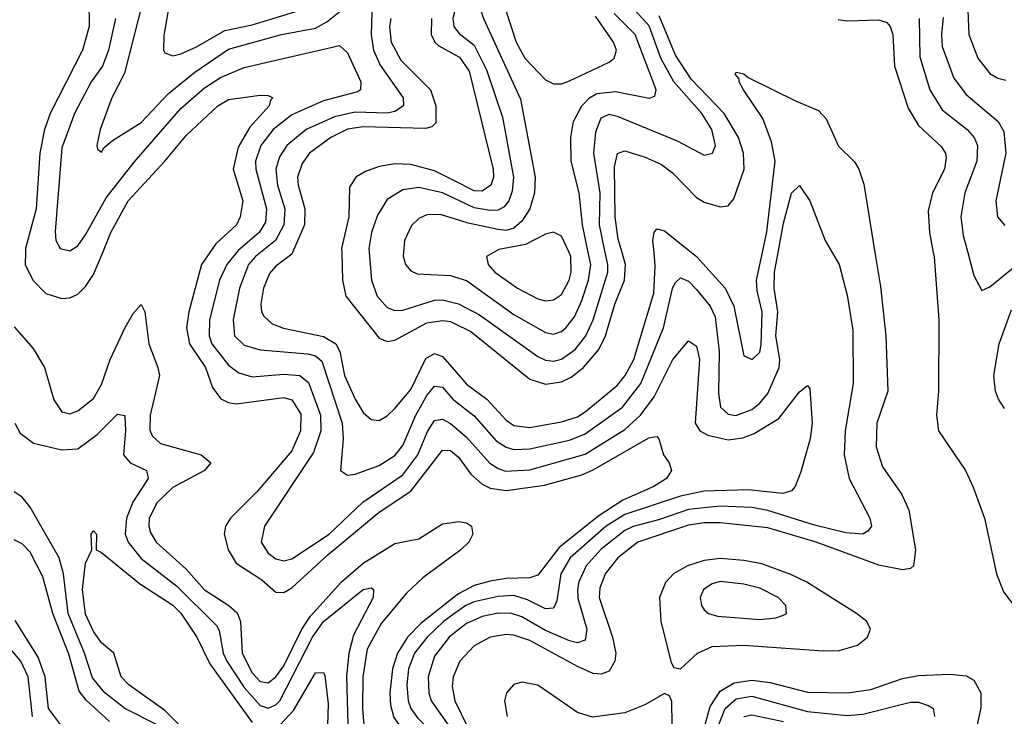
# Model space of a CAD drawing. Header units: inches. Extents: x 990535 to 1117859, y 769386 to 892122.
# Tile 162 of 256: x 1038904 to 1041386, y 848831 to 850587. Entities that reach past the tile are written whole.
import ezdxf

# ---------------------------------------------------------------- set-up
doc = ezdxf.new("R2010")
doc.units = ezdxf.units.IN
doc.header["$MEASUREMENT"] = 0
for name, color, linetype in [('B0834', 7, 'Continuous'), ('B0835', 7, 'Continuous'), ('B0844', 7, 'Continuous'), ('B0845', 7, 'Continuous')]:
    doc.layers.add(name, color=color, linetype=linetype)

msp = doc.modelspace()

# ---------------------------------------------------------------- linework, layer by layer
at = {"layer": 'B0834', "color": 5}
for points, elevation in [([(1038918.1, 850000), (1038917.5, 849970), (1038936.9, 849930), (1038970, 849896.9), (1039010, 849883.9), (1039030, 849885.5), (1039050, 849895), (1039070, 849914.4), (1039090, 849944.2), (1039113, 850000)], 2520), ([(1039383.3, 850000), (1039362.1, 849970), (1039330.1, 849850), (1039324.4, 849810), (1039331.7, 849770), (1039372.6, 849710), (1039390, 849659.3), (1039411.1, 849631.1), (1039430, 849621.8), (1039450, 849618.8), (1039570, 849634.4), (1039590, 849628.3), (1039612.7, 849592.7), (1039611.6, 849550), (1039590, 849500.1), (1039502.4, 849397.6), (1039435.3, 849330), (1039422.7, 849310), (1039419.4, 849290), (1039429.3, 849250), (1039450, 849216.6), (1039514.5, 849174.5), (1039550, 849143.3), (1039570, 849143), (1039590, 849154.1), (1039681.8, 849238.2), (1039810, 849344.9), (1039890, 849398), (1039970, 849501.8), (1039990, 849500.4), (1040000, 849492.4)], 2520), ([(1039450.2, 850000), (1039425.8, 849970), (1039407.8, 849930), (1039382.7, 849830), (1039381.6, 849790), (1039388.4, 849770), (1039430, 849716), (1039456.4, 849696.4), (1039490, 849686.3), (1039570, 849693.2), (1039610.1, 849690), (1039632.1, 849672.1), (1039662.2, 849590), (1039663.2, 849550), (1039644.5, 849495.5), (1039521, 849310), (1039512.9, 849270), (1039530, 849242.2), (1039550, 849227.4), (1039570, 849222.8), (1039590, 849227.5), (1039683.8, 849290), (1039769.2, 849370.8), (1039870, 849439.4), (1039907.8, 849490), (1039931.7, 849548.3), (1039950, 849576.4), (1039970, 849580.1), (1039990, 849569.1), (1040000, 849560.3)], 2540), ([(1039510.8, 850000), (1039498, 849990), (1039480.6, 849970), (1039458.2, 849910), (1039441.9, 849830), (1039445.8, 849790), (1039470, 849766.4), (1039510, 849754.9), (1039630, 849744.1), (1039650, 849739.2), (1039665.7, 849725.7), (1039716.9, 849570), (1039719.2, 849530), (1039712.9, 849450), (1039730, 849438.9), (1039750, 849441), (1039810, 849462.8), (1039850, 849488.2), (1039870, 849513.1), (1039902.4, 849590), (1039930, 849639.6), (1039950, 849662.8), (1039970, 849660.4), (1039996.1, 849630), (1040000, 849626.9)], 2560), ([(1039591.7, 850000), (1039590, 849996), (1039550, 849965.6), (1039533.3, 849946.7), (1039518.7, 849910), (1039511.6, 849870), (1039513.4, 849850), (1039519.2, 849839.2), (1039540.5, 849820.5), (1039568.8, 849808.8), (1039670, 849787.8), (1039700.5, 849770), (1039710.7, 849750), (1039723, 849690), (1039750, 849630.1), (1039770, 849596.8), (1039790, 849579.2), (1039810, 849576.8), (1039830, 849587.8), (1039850, 849606.3), (1039890, 849654.7), (1039927.7, 849732.3), (1039950, 849745.1), (1039970, 849737.9), (1040000, 849703.1)], 2580), ([(1039715.8, 850000), (1039717.8, 849930), (1039726.5, 849890), (1039810, 849783.8), (1039830, 849775.2), (1039850, 849779.3), (1039930, 849822.5), (1039970, 849828.8), (1039990, 849826.3), (1040000, 849821.3)], 2620), ([(1039784.8, 850000), (1039790.5, 849930), (1039805.5, 849890), (1039830, 849861.3), (1039850, 849853.4), (1039870, 849854.5), (1039950, 849879.6), (1039970, 849880.9), (1040000, 849873)], 2640), ([(1039871.4, 850000), (1039870.7, 849990.7), (1039876.8, 849970), (1039890, 849953.8), (1039906, 849946), (1039990, 849942.1), (1040000, 849938.8)], 2660), ([(1038890, 849812.8), (1038938, 849758), (1038966.2, 849710), (1038990, 849628.5), (1039010, 849598), (1039030, 849593.5), (1039050, 849600.8), (1039090, 849632.1), (1039110, 849666.8), (1039131.5, 849730), (1039170, 849811), (1039190, 849846.4), (1039210, 849868.8), (1039219, 849850), (1039229.3, 849770), (1039252.4, 849710), (1039255.9, 849690), (1039232.4, 849590), (1039231.9, 849551.9), (1039237.5, 849537.5), (1039258.8, 849518.8), (1039361.5, 849490), (1039386, 849470), (1039369.4, 849450), (1039290, 849407.4), (1039250.4, 849370), (1039230.5, 849330), (1039229.3, 849310), (1039233.8, 849293.8), (1039248.1, 849270), (1039322.7, 849202.7), (1039370, 849149.1), (1039431.5, 849110), (1039451.8, 849091.8), (1039460.2, 849070), (1039464.9, 848990), (1039490, 848940.5), (1039510, 848918.2), (1039530, 848915.1), (1039550, 848930.4), (1039570, 848958), (1039615.4, 849050), (1039636.8, 849083.2), (1039715.6, 849170), (1039770, 849216.8), (1039850, 849266.6), (1039910, 849278), (1039970, 849315.5), (1040000, 849320.4)], 2480), ([(1038891.5, 849570), (1038904.6, 849544.6), (1038939, 849519), (1039010, 849502.7), (1039050, 849504.8), (1039099.2, 849540.8), (1039150, 849592.7), (1039169, 849589), (1039170.7, 849550.7), (1039165.1, 849490), (1039182.3, 849470), (1039223.5, 849450), (1039227.3, 849430), (1039189.1, 849370.9), (1039173.1, 849330), (1039170, 849290), (1039177.5, 849270), (1039210, 849228.5), (1039299.3, 849159.3), (1039399.8, 849059.8), (1039407.1, 849047.1), (1039416.5, 848990), (1039426, 848970), (1039470, 848902.9), (1039510, 848858.2), (1039530, 848850.9), (1039550, 848859.5), (1039559.3, 848870), (1039642, 849030), (1039670, 849070), (1039770, 849150.1), (1039790, 849154.7), (1039796.1, 849150), (1039794.8, 849130), (1039745.1, 849034.9), (1039733.3, 848990), (1039728.2, 848931.8), (1039731.1, 848810)], 2460), ([(1039250, 848809.5), (1039169.2, 848850), (1039118.6, 848890), (1039087.5, 848927.5), (1039067.3, 848990), (1039026.2, 849090), (1039014.1, 849190), (1039003.2, 849230), (1038930, 849357.6), (1038910, 849383.2), (1038890, 849396.7)], 2460), ([(1039357.3, 848757.3), (1039270, 848845.2), (1039178.9, 848910), (1039159.9, 848930), (1039141.5, 848990), (1039110, 849016), (1039090, 849044.4), (1039070, 849087.8), (1039062.4, 849150), (1039070, 849216.3), (1039085.6, 849250), (1039084.4, 849290), (1039090, 849298.4), (1039097.6, 849290), (1039096.3, 849250), (1039110, 849243.6), (1039205.5, 849165.5), (1039290, 849110.8), (1039310, 849090.5), (1039350.4, 849030), (1039383.3, 848963.3), (1039490, 848814.6)], 2440), ([(1039130, 848817.7), (1039071.7, 848871.7), (1039053.8, 848893.8), (1039027.3, 848987.3), (1038987.3, 849090), (1038962.2, 849182.2), (1038930, 849244.7), (1038910, 849265.2), (1038890, 849275.7)], 2480), ([(1040000, 849238.3), (1039920.4, 849179.6), (1039878.8, 849141.2), (1039815.3, 849064.7), (1039780, 849000), (1039768.8, 848930), (1039768.5, 848850), (1039775.6, 848755.6)], 2480), ([(1040000, 849131.8), (1039915.1, 849064.9), (1039881.8, 849030), (1039856.3, 848990), (1039843.6, 848950), (1039836.8, 848890), (1039839, 848859), (1039847.5, 848827.5), (1039872.5, 848792.5), (1039930, 848746.4), (1039990, 848665.3), (1040000, 848647.3)], 2520), ([(1040000, 849089.6), (1039972.2, 849070), (1039931.3, 849030), (1039899.3, 848990), (1039884.1, 848950), (1039879.7, 848910), (1039882.9, 848870), (1039890.4, 848850), (1039906.7, 848826.7), (1039957, 848777), (1039998.4, 848710), (1040000, 848708)], 2540), ([(1039016.4, 848796.4), (1038976.8, 848850), (1038968.2, 848930), (1038950, 848979.9), (1038892.1, 849072.1)], 2520), ([(1040000, 849040.9), (1039986.4, 849030), (1039950, 848982), (1039933.8, 848930), (1039935.4, 848890), (1039941.6, 848870), (1039990, 848800.8), (1040000, 848782)], 2560), ([(1038935.8, 848830), (1038925.4, 848930), (1038906.8, 848970), (1038870, 849013.2)], 2540), ([(1039550, 848797.3), (1039594.4, 848845.6), (1039650, 848940.2), (1039670, 848941.1), (1039673.1, 848933.1), (1039681.9, 848861.9), (1039676.3, 848696.3)], 2440), ([(1040000, 848937.4), (1039996.8, 848930), (1039994.4, 848905.6), (1040000, 848873.6)], 2580)]:
    msp.add_lwpolyline(points, dxfattribs=dict(at, elevation=elevation))
at = {"layer": 'B0835', "color": 5}
for points, elevation in [([(1038830, 851227.6), (1038905.8, 851145.8), (1038970, 851101), (1039017.4, 851057.4), (1039050, 851045.3), (1039090, 851053), (1039095.8, 851050), (1039102.3, 851030), (1039095.4, 850990), (1039050.6, 850890), (1039041.9, 850830), (1039046.6, 850770), (1039078.1, 850638.1), (1039078.6, 850570), (1039062.5, 850510), (1038980.8, 850350), (1038966.2, 850310), (1038954.5, 850250), (1038945.2, 850110), (1038918.3, 850010), (1038918.1, 850000)], 2520), ([(1039213.2, 850630), (1039167.8, 850452.2), (1039136.1, 850390), (1039106.4, 850310), (1039098, 850270), (1039100.2, 850260.2), (1039110, 850252.7), (1039116.2, 850263.8), (1039138, 850282), (1039210, 850328), (1039279.4, 850400.6), (1039345.1, 850454.9), (1039430, 850512.5), (1039563.9, 850550), (1039650, 850565.3), (1039678.3, 850581.7), (1039750, 850639.9)], 2560), ([(1039792.6, 850632.6), (1039790.3, 850550), (1039795.6, 850510), (1039812.5, 850472.5), (1039871, 850390), (1039871.8, 850370), (1039850, 850355.6), (1039830, 850351.5), (1039750, 850353.8), (1039697.8, 850342.2), (1039626.5, 850310), (1039577.2, 850270), (1039559.1, 850240.9), (1039549.5, 850210), (1039553.8, 850170), (1039572.7, 850110), (1039570, 850070), (1039549.2, 850030), (1039510.8, 850000)], 2560), ([(1039278.2, 850610), (1039267.1, 850547.1), (1039266.7, 850510), (1039270, 850503.1), (1039290, 850496.1), (1039310, 850501.1), (1039350, 850518.5), (1039420.7, 850559.3), (1039490, 850574.1), (1039625, 850615)], 2580), ([(1040000, 850606.3), (1039996.2, 850590), (1039998.2, 850570), (1040000, 850567.6)], 2640), ([(1039145.6, 850590), (1039128, 850510), (1039112.3, 850470), (1039084.4, 850430), (1039041.6, 850350), (1039010, 850264), (1038992.8, 850052.8), (1038994.6, 850030), (1039006, 850010), (1039030, 850004.3), (1039050, 850016.8), (1039070, 850044.3), (1039122.2, 850137.8), (1039192.1, 850227.9), (1039310, 850362.8), (1039370, 850415.4), (1039410, 850441.2), (1039470, 850466.3), (1039710, 850522.1), (1039730, 850503.6), (1039763.8, 850430), (1039763.2, 850410), (1039755.2, 850404.8), (1039670, 850382.6), (1039590, 850346.7), (1039542.8, 850310), (1039511.6, 850270), (1039498.5, 850230), (1039499.3, 850210), (1039526.5, 850110), (1039523.4, 850076.6), (1039507.7, 850050), (1039454.6, 850005.4), (1039450.2, 850000)], 2540), ([(1039839.6, 850590), (1039835.9, 850570), (1039840.8, 850530), (1039864.7, 850484.7), (1039939.7, 850410), (1039953.2, 850370), (1039953.1, 850326.9), (1039942.9, 850317.1), (1039927, 850313), (1039770, 850317.1), (1039730, 850310.6), (1039687.9, 850290), (1039634.9, 850250), (1039615.8, 850224.2), (1039604.6, 850190), (1039605.9, 850170), (1039622.8, 850110), (1039621.8, 850070), (1039591.7, 850000)], 2580), ([(1039942.1, 850590), (1039941.4, 850550), (1039950.3, 850530.3), (1039960.7, 850520.7), (1040000, 850499.5)], 2620), ([(1039113, 850000), (1039133.6, 850050), (1039177, 850130), (1039269.9, 850230), (1039324.2, 850295.8), (1039403.1, 850370), (1039430, 850385.6), (1039510, 850396.6), (1039530, 850395.8), (1039542, 850390), (1039535.8, 850384.2), (1039533.1, 850370), (1039484, 850316), (1039454.6, 850265.4), (1039442.3, 850210), (1039466.8, 850130), (1039460.1, 850090), (1039450.5, 850070), (1039398.5, 850021.5), (1039383.3, 850000)], 2520), ([(1040000, 850180.4), (1039950, 850205.5), (1039890, 850222.1), (1039850, 850223.7), (1039810, 850216.5), (1039775.4, 850204.6), (1039751.5, 850190), (1039735.4, 850164.6), (1039734, 850090), (1039715.5, 850010), (1039715.8, 850000)], 2620), ([(1040000, 850136.1), (1039970, 850150), (1039910, 850163.6), (1039870, 850158.1), (1039830, 850133.6), (1039806.1, 850093.9), (1039790.9, 850050), (1039784, 850010), (1039784.8, 850000)], 2640), ([(1040000, 850084.8), (1039964.1, 850095.9), (1039930, 850094.7), (1039910, 850085.4), (1039891.9, 850068.1), (1039873.8, 850030), (1039871.4, 850000)], 2660)]:
    msp.add_lwpolyline(points, dxfattribs=dict(at, elevation=elevation))
at = {"layer": 'B0844', "color": 5}
for points, elevation in [([(1040000, 849938.8), (1040030, 849929), (1040150, 849843.5), (1040230, 849798), (1040250, 849794), (1040270, 849800.5), (1040281.1, 849810), (1040302.5, 849837.5), (1040321.4, 849878.6), (1040337.8, 849930), (1040343.7, 849970), (1040337.4, 850000)], 2660), ([(1040000, 849873), (1040010, 849870.4), (1040063, 849843), (1040210, 849737.8), (1040230, 849728.5), (1040250, 849726.4), (1040270, 849730.7), (1040304.3, 849755.7), (1040331.5, 849790), (1040349.8, 849830.2), (1040386.8, 849950), (1040386.7, 849970), (1040380.4, 850000)], 2640), ([(1040000, 849821.3), (1040040.9, 849800.9), (1040190, 849680.4), (1040230, 849667.7), (1040270, 849673.8), (1040294.2, 849685.8), (1040325.8, 849710), (1040364.3, 849755.7), (1040380.9, 849790), (1040404.4, 849870), (1040428.4, 849930), (1040431, 849970), (1040422.5, 850000)], 2620), ([(1040952.4, 850000), (1040970.1, 849970.1), (1040990, 849892.7), (1041004.5, 849804.5), (1041005.2, 849670), (1040985.3, 849550), (1040982.8, 849490), (1040995.1, 849430), (1041047.8, 849330), (1041051.6, 849310), (1041042.3, 849297.7), (1041030, 849289.9), (1040987.1, 849292.9), (1040907.5, 849312.5), (1040790, 849349.5), (1040750, 849356.7), (1040670, 849360), (1040590, 849352.1), (1040514.4, 849325.6), (1040450.5, 849309.5), (1040430, 849299.4), (1040370, 849252.1), (1040331.8, 849210), (1040313.3, 849170), (1040310.1, 849150), (1040311.4, 849128.6), (1040333.9, 849050), (1040330, 849022.2), (1040310, 849015.5), (1040290, 849021.2), (1040230, 849047), (1040170, 849081.6), (1040143.5, 849090), (1040110, 849090.8), (1040070, 849082.3), (1040030, 849065), (1040000, 849040.9)], 2560), ([(1040000, 849626.9), (1040050, 849587.9), (1040105.4, 849525.4), (1040130, 849508.8), (1040150, 849503.4), (1040190, 849505.3), (1040290, 849526.5), (1040330, 849542.8), (1040424.1, 849610), (1040469.9, 849670), (1040527.1, 849810), (1040550, 849909.1), (1040556.3, 849923.7), (1040570, 849936.2), (1040590, 849928), (1040610, 849906.9), (1040644.6, 849864.6), (1040657.7, 849837.7), (1040667.5, 849750), (1040665.5, 849645.5), (1040670.7, 849610), (1040690, 849592.2), (1040709.4, 849589.4), (1040750, 849604.1), (1040770, 849620.1), (1040790, 849644.7), (1040819, 849710), (1040820.5, 849730), (1040810, 849790), (1040815.8, 849850), (1040806.3, 849910), (1040806.6, 849950), (1040816.1, 850000)], 2560), ([(1041059.9, 850000), (1041073.9, 849913.9), (1041087.7, 849790), (1041092.7, 849650), (1041065.3, 849570), (1041063, 849510), (1041079.6, 849459.6), (1041128, 849390), (1041145.5, 849350), (1041162.8, 849250), (1041157.8, 849210), (1041150, 849203.4), (1041130, 849200.1), (1041070, 849211.4), (1040911.8, 849270), (1040790, 849306.2), (1040670, 849318.7), (1040630, 849318.8), (1040590, 849312.2), (1040462.7, 849270), (1040412.2, 849230), (1040380.1, 849190), (1040366.5, 849153.5), (1040365.1, 849130), (1040398.8, 849030), (1040406.7, 848990), (1040404.7, 848970), (1040390, 848944.4), (1040370, 848936.7), (1040350, 848938.3), (1040310, 848955.8), (1040190, 849022.1), (1040150, 849035.2), (1040130, 849036.8), (1040090, 849029.9), (1040050, 849007.9), (1040013.8, 848970), (1040000, 848937.4)], 2580), ([(1040000, 849703.1), (1040030, 849668.3), (1040081.9, 849630), (1040130, 849577.4), (1040150, 849564.1), (1040190, 849558.5), (1040270, 849572.8), (1040310, 849585.8), (1040330, 849598.4), (1040410, 849664.9), (1040430.7, 849690), (1040452, 849730), (1040502.4, 849897.6), (1040506.4, 849966.4), (1040503.2, 850000)], 2580), ([(1040098.3, 850000), (1040080.5, 849990), (1040084.8, 849970), (1040102.1, 849950), (1040158.9, 849910), (1040210, 849883.3), (1040230, 849878.4), (1040250, 849880.3), (1040270, 849894.2), (1040288.9, 849930), (1040294.3, 849950), (1040293.5, 849990), (1040288.9, 850000)], 2680), ([(1040597.7, 850000), (1040610, 849990.1), (1040682.6, 849910), (1040704.5, 849864.5), (1040730, 849739.6), (1040750.8, 849730), (1040770, 849748.4), (1040773.2, 849766.8), (1040776.1, 849850), (1040763, 849903), (1040761.4, 849930), (1040776.6, 850000)], 2580), ([(1041207.4, 850000), (1041209.4, 849989.4), (1041221.7, 849830), (1041220.4, 849650), (1041215.6, 849590), (1041220.8, 849550), (1041288.3, 849450), (1041308.3, 849408.3), (1041336.8, 849330), (1041366.9, 849190), (1041384.6, 849144.6), (1041419.2, 849099.2)], 2620), ([(1041294.3, 850000), (1041310, 849942), (1041330, 849904.4), (1041350, 849913.6), (1041414.2, 849965.8), (1041452.6, 849987.4), (1041507.8, 850000)], 2640), ([(1041387, 849607), (1041372, 849630), (1041364.6, 849650), (1041360.2, 849690), (1041373.6, 849770), (1041404.3, 849855.7)], 2620), ([(1040000, 849560.3), (1040030, 849534.1), (1040088.9, 849468.9), (1040110, 849455.1), (1040129, 849449), (1040190, 849452.1), (1040330, 849491.3), (1040430, 849554.1), (1040469.3, 849590), (1040503.6, 849636.4), (1040550.3, 849730), (1040590, 849777.5), (1040610, 849763.9), (1040618.2, 849730), (1040606.7, 849570), (1040618.4, 849550), (1040639.2, 849539.2), (1040690, 849527.3), (1040726.9, 849533.1), (1040756.1, 849543.9), (1040818.3, 849581.7), (1040870, 849648.8), (1040890, 849664.9), (1040895.9, 849655.9), (1040901.9, 849570), (1040897, 849530), (1040873.1, 849446.9), (1040859.3, 849410), (1040850, 849399.3), (1040828, 849392), (1040741.2, 849401.2), (1040630, 849398), (1040570, 849385.4), (1040430, 849339.6), (1040382.2, 849310), (1040291.9, 849230), (1040268.4, 849190), (1040258, 849122), (1040250, 849103.2), (1040230, 849101.9), (1040184.2, 849124.2), (1040150, 849134.8), (1040110, 849132.9), (1040050, 849119.3), (1040028.8, 849110), (1040000, 849089.6)], 2540), ([(1040000, 849492.4), (1040010, 849484.3), (1040041.4, 849441.4), (1040070, 849415.9), (1040090, 849405.9), (1040130, 849400.2), (1040226.9, 849413.1), (1040320.8, 849439.2), (1040350, 849451.7), (1040490, 849532.4), (1040510, 849536.1), (1040515.2, 849530), (1040527.2, 849490), (1040541.1, 849470), (1040547.6, 849450), (1040534.7, 849430), (1040502.8, 849410), (1040424.7, 849375.3), (1040363.8, 849336.2), (1040263.9, 849256.1), (1040210, 849186.3), (1040190, 849179.5), (1040130, 849178), (1040090, 849171.2), (1040050, 849160.5), (1040010, 849139.7), (1040000, 849131.8)], 2520), ([(1040000, 849320.4), (1040010, 849322), (1040030, 849318), (1040043.2, 849310), (1040046.5, 849290), (1040036.1, 849270), (1040015.9, 849250), (1040000, 849238.3)], 2480), ([(1040549.2, 848809.2), (1040548.2, 848868.2), (1040542, 848882), (1040530, 848888.4), (1040480.4, 848859.6), (1040430, 848839.3), (1040348.2, 848828.2), (1040310, 848839.9), (1040210, 848908.7), (1040170, 848917), (1040150, 848910.8), (1040131.2, 848890), (1040126.5, 848870), (1040132.8, 848830)], 2620), ([(1040631.8, 848810), (1040644.8, 848855.2), (1040670, 848894.3), (1040705, 848915), (1040750, 848921.9), (1040796.1, 848916.1), (1040890, 848891.6), (1040990, 848889.5), (1041050, 848898.3), (1041130, 848925.5), (1041170, 848933.5), (1041250, 848936.5), (1041290, 848932.7), (1041310, 848921.5), (1041327, 848890), (1041327.1, 848852.9), (1041313.7, 848790)], 2580), ([(1040000, 848873.6), (1040000.6, 848870), (1040049.6, 848770), (1040070, 848739), (1040090, 848718), (1040110, 848705.4), (1040188.4, 848688.4), (1040210, 848679.5), (1040220.3, 848670), (1040224.3, 848650), (1040206.7, 848573.3), (1040197.5, 848482.5), (1040183.4, 848450), (1040164, 848436), (1040130, 848427.2), (1040107.3, 848427.3), (1040030, 848440.8), (1040002, 848438), (1040000, 848437)], 2580), ([(1040666.3, 848810), (1040682.5, 848850), (1040710, 848874.5), (1040750, 848881.5), (1040890, 848842.3), (1040990, 848833), (1041030, 848836.4), (1041150, 848866.1), (1041170, 848865.9), (1041197.2, 848857.2), (1041207.1, 848850), (1041210.8, 848830)], 2560), ([(1040730, 848830.3), (1040750, 848834.2), (1040830, 848817.2)], 2540)]:
    msp.add_lwpolyline(points, dxfattribs=dict(at, elevation=elevation))
for points, elevation in [([(1040670, 849228.4), (1040630, 849223.4), (1040587.6, 849210), (1040552.1, 849190), (1040531.8, 849168.2), (1040516.8, 849130), (1040520.3, 849070), (1040546.4, 848966.4), (1040553.3, 848953.3), (1040570, 848950.3), (1040613, 848990), (1040650, 849006.5), (1040729.7, 849010.3), (1040930, 848995.8), (1040970, 848996.5), (1041016.2, 849010), (1041041.1, 849030), (1041048.9, 849050), (1041039.8, 849070), (1041013.5, 849090), (1040888.6, 849168.6), (1040848, 849188), (1040774.7, 849214.7), (1040730, 849223.8)], 2620), ([(1040670.3, 849170.3), (1040650, 849164.6), (1040627.9, 849150), (1040619.8, 849130), (1040623, 849110), (1040630, 849099.1), (1040640.9, 849090), (1040662.9, 849082.9), (1040770, 849074.8), (1040810, 849078.7), (1040830, 849085.4), (1040837.4, 849090), (1040835.5, 849110), (1040816.2, 849130), (1040770, 849153.9), (1040730, 849163.9)], 2640)]:
    msp.add_lwpolyline(points, close=True, dxfattribs=dict(at, elevation=elevation))
at = {"layer": 'B0845', "color": 5}
for points, elevation in [([(1040000, 850832.9), (1040021.8, 850781.8), (1040052.4, 850730), (1040062.8, 850702.8), (1040068.3, 850670), (1040066.9, 850610), (1040073.1, 850590), (1040166.8, 850386.8), (1040203.8, 850190), (1040202.2, 850150), (1040190.1, 850110), (1040170, 850078.6), (1040150, 850061.6), (1040130, 850055.8), (1040110, 850057.6), (1040034.2, 850074.2), (1040000, 850084.8)], 2660), ([(1040380.4, 850000), (1040365.8, 850070), (1040367.2, 850150), (1040351.2, 850250), (1040356.2, 850303.8), (1040370, 850339.8), (1040390, 850348.4), (1040410, 850343.5), (1040561.9, 850281.9), (1040630, 850245.7), (1040650.6, 850250), (1040658.5, 850270), (1040648.7, 850310), (1040623.5, 850350), (1040553.5, 850430), (1040520.4, 850490), (1040491.1, 850571.1), (1040436.8, 850630)], 2640), ([(1040129.8, 850610), (1040155.6, 850530), (1040177.1, 850490), (1040230, 850435), (1040250, 850425), (1040270, 850425), (1040290, 850432.9), (1040390, 850479.8), (1040402.9, 850490), (1040408.8, 850510), (1040401.2, 850530), (1040355.6, 850595.6)], 2680), ([(1040337.4, 850000), (1040322.7, 850070), (1040314.4, 850150), (1040294.5, 850230), (1040293.7, 850290), (1040300.5, 850330), (1040321, 850370), (1040340.3, 850390), (1040359.4, 850400.6), (1040405.9, 850405.9), (1040491, 850389), (1040505.5, 850394.5), (1040508.4, 850410), (1040456.1, 850550), (1040402.5, 850602.5)], 2660), ([(1041294.2, 850610), (1041296.7, 850550), (1041319.6, 850490), (1041350, 850451.5), (1041370, 850439.5), (1041390, 850434.8)], 2680), ([(1040422.5, 850000), (1040413.2, 850033.2), (1040405.1, 850090), (1040403.7, 850216.3), (1040410.8, 850249.2), (1040430, 850256.4), (1040480.6, 850240.6), (1040521.9, 850221.9), (1040550, 850201.2), (1040610, 850138.3), (1040630, 850126.9), (1040670, 850115), (1040683.5, 850116.5), (1040690, 850117.7), (1040704.7, 850135.3), (1040730.2, 850210.2), (1040728.9, 850250), (1040716, 850290), (1040680.5, 850350), (1040596.9, 850436.9), (1040557.5, 850497.5), (1040516.6, 850596.6)], 2620), ([(1040967.8, 850587.8), (1040990, 850583.9), (1041070, 850586.8), (1041090, 850580.1), (1041099, 850570), (1041105, 850550), (1041109.7, 850470), (1041143.7, 850363.7), (1041170, 850320.4), (1041226.9, 850266.9), (1041238.2, 850250), (1041239.6, 850239.6), (1041235.3, 850210), (1041205, 850150), (1041194.8, 850105.2), (1041197.9, 850050), (1041207.4, 850000)], 2620), ([(1041172, 850590), (1041173.1, 850493.1), (1041198.6, 850410), (1041230, 850359.6), (1041293, 850310), (1041310.5, 850290), (1041318.6, 850270), (1041317.5, 850230), (1041286.9, 850150), (1041276.5, 850090), (1041282.8, 850042.8), (1041294.3, 850000)], 2640), ([(1041232.3, 850592.3), (1041227.8, 850550), (1041230, 850519.5), (1041259.4, 850439.4), (1041290, 850398), (1041370.6, 850330.6), (1041385, 850305), (1041390.5, 850250), (1041365.1, 850130), (1041369.7, 850089.7), (1041387.9, 850067.9)], 2660), ([(1040000, 850567.6), (1040011.9, 850551.9), (1040050, 850522.3), (1040080.7, 850460.7), (1040121.5, 850341.5), (1040148.8, 850190), (1040145.8, 850154.2), (1040137.4, 850130), (1040125.1, 850114.9), (1040110, 850107.1), (1040090, 850106), (1040050, 850113), (1040000, 850136.1)], 2640), ([(1040000, 850499.5), (1040012.7, 850492.7), (1040037.1, 850457.1), (1040097.6, 850210), (1040098.1, 850190), (1040091.6, 850170), (1040070, 850154.8), (1040050, 850155.4), (1040000, 850180.4)], 2620), ([(1040776.6, 850000), (1040787.9, 850052.1), (1040808.7, 850230), (1040799.2, 850279.2), (1040777.7, 850337.7), (1040729.1, 850410), (1040717.7, 850430), (1040718, 850438), (1040707.6, 850450), (1040710, 850454.9), (1040730, 850450.1), (1040740.9, 850440.9), (1040861.5, 850381.5), (1040918.3, 850358.3), (1040937, 850337), (1040968, 850268), (1041008.5, 850228.5), (1041019.8, 850210), (1041031.9, 850171.9), (1041059.9, 850000)], 2580), ([(1040816.1, 850000), (1040830, 850073.7), (1040849.9, 850149.9), (1040870, 850168.5), (1040896.1, 850130), (1040934.7, 850030), (1040952.4, 850000)], 2560), ([(1040503.2, 850000), (1040500.4, 850030), (1040503.2, 850050), (1040510, 850059.8), (1040530, 850054.4), (1040597.7, 850000)], 2580), ([(1040288.9, 850000), (1040270, 850041.3), (1040250, 850051.2), (1040230, 850046.3), (1040179.5, 850020.5), (1040112.2, 850007.8), (1040098.3, 850000)], 2680)]:
    msp.add_lwpolyline(points, dxfattribs=dict(at, elevation=elevation))

doc.saveas('drawing.dxf')
